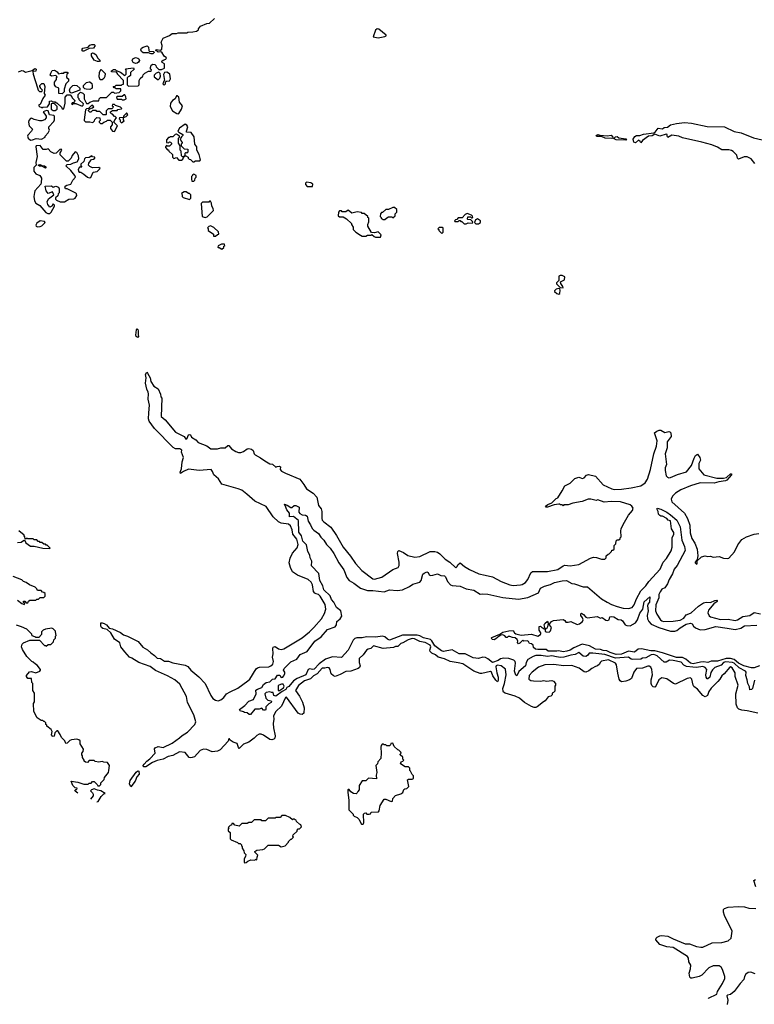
# Model space of a CAD drawing. Extents: x 2210602 to 2357277, y 510288 to 673808.
# Tile 2 of 256: x 2225030 to 2233446, y 535577 to 546861. Entities that reach past the tile are written whole.
import ezdxf

# ---------------------------------------------------------------- set-up
doc = ezdxf.new("R2010")
doc.units = 0

msp = doc.modelspace()

# ---------------------------------------------------------------- linework, layer by layer
at = {"layer": '0CON05XD'}
for points in [[(2225016, 546264), (2225055, 546277), (2225074, 546274), (2225095, 546260), (2225172, 546278), (2225205, 546300), (2225218, 546295), (2225215, 546273), (2225182, 546268), (2225183, 546235), (2225235, 546080), (2225243, 546053), (2225255, 546040), (2225285, 546040), (2225290, 546055), (2225270, 546075), (2225270, 546085), (2225260, 546095), (2225262, 546108), (2225285, 546130), (2225305, 546130), (2225318, 546095), (2225310, 546015), (2225320, 545995), (2225294, 545956), (2225265, 545890), (2225250, 545885), (2225250, 545875), (2225262, 545862), (2225275, 545860), (2225285, 545850), (2225295, 545858), (2225348, 545862), (2225370, 545895), (2225372, 545928), (2225395, 545930), (2225405, 545920), (2225435, 545920), (2225445, 545910), (2225455, 545910), (2225508, 545858), (2225515, 545840), (2225535, 545840), (2225552, 545905), (2225550, 545975), (2225575, 546000), (2225608, 545998), (2225627, 545977), (2225630, 545965), (2225660, 545935), (2225658, 545922), (2225645, 545910), (2225632, 545908), (2225622, 545892), (2225635, 545890), (2225645, 545900), (2225675, 545900), (2225745, 545870), (2225758, 545882), (2225760, 545895), (2225712, 545942), (2225710, 545955), (2225700, 545965), (2225700, 546005), (2225725, 546030), (2225755, 546020), (2225770, 546005), (2225770, 545955), (2225795, 545900), (2225815, 545900), (2225833, 545917), (2225875, 545932), (2225935, 545930), (2225940, 545955), (2225955, 545970), (2226025, 545970), (2226085, 546030), (2226105, 546030), (2226115, 546020), (2226170, 546025), (2226190, 546045), (2226188, 546068), (2226135, 546070), (2226125, 546080), (2226112, 546082), (2226100, 546095), (2226125, 546100), (2226135, 546110), (2226195, 546110), (2226205, 546120), (2226218, 546122), (2226220, 546165), (2226150, 546235), (2226150, 546245), (2226138, 546258), (2226082, 546262), (2226080, 546275), (2226105, 546290), (2226125, 546290), (2226135, 546280), (2226185, 546260), (2226235, 546220), (2226250, 546235), (2226250, 546285), (2226242, 546298), (2226335, 546310), (2226340, 546295), (2226300, 546255), (2226298, 546222), (2226285, 546210), (2226272, 546208), (2226260, 546195), (2226260, 546115), (2226275, 546100), (2226388, 546102), (2226400, 546115), (2226400, 546165), (2226412, 546188), (2226440, 546215), (2226445, 546230), (2226463, 546247), (2226505, 546270), (2226538, 546272), (2226540, 546285), (2226530, 546295), (2226528, 546315), (2226535, 546338), (2226555, 546350), (2226578, 546348), (2226590, 546335), (2226592, 546322), (2226625, 546290), (2226655, 546290), (2226690, 546305), (2226690, 546355), (2226662, 546372), (2226660, 546385), (2226673, 546397), (2226705, 546410), (2226710, 546425), (2226684, 546444), (2226660, 546490), (2226645, 546494), (2226615, 546488), (2226605, 546500), (2226590, 546505), (2226595, 546520), (2226645, 546510), (2226657, 546523), (2226661, 546565), (2226652, 546605), (2226675, 546650), (2226745, 546680), (2226775, 546702), (2226825, 546702), (2226845, 546712), (2226945, 546710), (2226955, 546718), (2227015, 546720), (2227055, 546730), (2227080, 546745), (2227080, 546755), (2227100, 546785), (2227173, 546817), (2227205, 546822), (2227260, 546875)], [(2229135, 546655), (2229215, 546669), (2229228, 546675), (2229228, 546685), (2229145, 546752), (2229125, 546758), (2229105, 546740), (2229080, 546665), (2229135, 546655)], [(2225765, 546500), (2225752, 546502), (2225742, 546515), (2225755, 546534), (2225815, 546548), (2225835, 546569), (2225855, 546575), (2225885, 546576), (2225893, 546565), (2225874, 546536), (2225825, 546531), (2225765, 546500)], [(2225945, 546380), (2225921, 546381), (2225885, 546398), (2225853, 546445), (2225853, 546475), (2225865, 546481), (2225879, 546479), (2225905, 546458), (2225922, 546425), (2225950, 546395), (2225945, 546380)], [(2226535, 546468), (2226505, 546482), (2226445, 546481), (2226427, 546495), (2226418, 546515), (2226427, 546533), (2226444, 546546), (2226492, 546562), (2226507, 546547), (2226508, 546508), (2226515, 546500), (2226568, 546498), (2226570, 546485), (2226555, 546470), (2226535, 546468)], [(2226355, 546358), (2226331, 546371), (2226320, 546395), (2226327, 546413), (2226355, 546427), (2226382, 546422), (2226393, 546413), (2226402, 546395), (2226392, 546375), (2226375, 546362), (2226355, 546358)], [(2225515, 546010), (2225480, 546015), (2225480, 546075), (2225445, 546090), (2225430, 546115), (2225430, 546145), (2225450, 546175), (2225450, 546195), (2225458, 546208), (2225445, 546220), (2225395, 546212), (2225380, 546225), (2225385, 546250), (2225403, 546277), (2225425, 546282), (2225437, 546277), (2225460, 546265), (2225475, 546240), (2225505, 546250), (2225535, 546250), (2225545, 546258), (2225575, 546260), (2225580, 546255), (2225580, 546245), (2225570, 546235), (2225568, 546205), (2225570, 546195), (2225588, 546185), (2225590, 546155), (2225560, 546125), (2225540, 546065), (2225540, 546035), (2225515, 546010)], [(2225975, 546170), (2225952, 546172), (2225942, 546205), (2225943, 546257), (2225950, 546275), (2225965, 546290), (2226010, 546245), (2226005, 546210), (2225993, 546187), (2225975, 546170)], [(2226615, 546170), (2226635, 546190), (2226642, 546215), (2226640, 546245), (2226625, 546260), (2226592, 546248), (2226570, 546225), (2226570, 546205), (2226615, 546170)], [(2226685, 546110), (2226700, 546125), (2226702, 546148), (2226713, 546157), (2226745, 546162), (2226756, 546184), (2226750, 546235), (2226735, 546250), (2226715, 546258), (2226690, 546255), (2226678, 546232), (2226690, 546165), (2226680, 546155), (2226670, 546125), (2226685, 546110)], [(2225835, 546062), (2225793, 546063), (2225775, 546070), (2225760, 546085), (2225760, 546105), (2225795, 546140), (2225825, 546150), (2225835, 546150), (2225855, 546130), (2225862, 546105), (2225860, 546075), (2225835, 546062)], [(2225625, 546020), (2225607, 546027), (2225600, 546055), (2225608, 546075), (2225640, 546105), (2225655, 546110), (2225685, 546108), (2225720, 546075), (2225718, 546052), (2225625, 546020)], [(2225435, 545822), (2225460, 545835), (2225458, 545868), (2225425, 545900), (2225392, 545898), (2225390, 545835), (2225415, 545822), (2225435, 545822)], [(2226225, 545942), (2226250, 545955), (2226247, 545977), (2226235, 546000), (2226225, 546000), (2226205, 545980), (2226145, 545980), (2226140, 545975), (2226145, 545950), (2226195, 545950), (2226205, 545942), (2226225, 545942)], [(2226845, 545783), (2226855, 545787), (2226882, 545835), (2226894, 545875), (2226861, 545915), (2226852, 545975), (2226835, 545988), (2226825, 545988), (2226810, 545955), (2226780, 545935), (2226758, 545905), (2226752, 545865), (2226780, 545815), (2226830, 545785), (2226845, 545783)], [(2225152, 545482), (2225175, 545484), (2225218, 545498), (2225278, 545492), (2225320, 545515), (2225322, 545528), (2225357, 545563), (2225370, 545595), (2225362, 545615), (2225363, 545635), (2225420, 545695), (2225428, 545715), (2225430, 545755), (2225422, 545762), (2225370, 545770), (2225358, 545818), (2225338, 545822), (2225300, 545805), (2225332, 545755), (2225332, 545738), (2225315, 545712), (2225285, 545703), (2225255, 545703), (2225195, 545718), (2225165, 545732), (2225155, 545730), (2225134, 545705), (2225130, 545685), (2225140, 545645), (2225177, 545605), (2225167, 545585), (2225122, 545538), (2225118, 545525), (2225128, 545505), (2225152, 545482)], [(2226115, 545580), (2226150, 545645), (2226110, 545685), (2226120, 545715), (2226140, 545735), (2226125, 545750), (2226115, 545750), (2226095, 545780), (2226082, 545782), (2226070, 545795), (2226070, 545805), (2226095, 545820), (2226145, 545820), (2226155, 545830), (2226195, 545840), (2226200, 545845), (2226185, 545860), (2226128, 545878), (2226115, 545890), (2226092, 545888), (2226090, 545875), (2226100, 545865), (2226098, 545852), (2226085, 545840), (2226042, 545838), (2226020, 545815), (2226020, 545775), (2226015, 545770), (2225985, 545770), (2225948, 545808), (2225915, 545810), (2225905, 545820), (2225865, 545820), (2225845, 545800), (2225832, 545802), (2225820, 545815), (2225820, 545825), (2225832, 545838), (2225865, 545850), (2225878, 545862), (2225865, 545880), (2225852, 545878), (2225818, 545842), (2225795, 545840), (2225782, 545828), (2225770, 545715), (2225770, 545705), (2225782, 545692), (2225835, 545692), (2225867, 545683), (2225888, 545702), (2225892, 545718), (2225915, 545740), (2225948, 545738), (2225950, 545705), (2225940, 545695), (2225940, 545685), (2225955, 545670), (2225975, 545670), (2225992, 545688), (2226025, 545700), (2226035, 545710), (2226065, 545710), (2226090, 545685), (2226090, 545655), (2226070, 545635), (2226070, 545615), (2226092, 545582), (2226115, 545580)], [(2226195, 545680), (2226228, 545702), (2226220, 545715), (2226220, 545740), (2226248, 545752), (2226268, 545772), (2226258, 545788), (2226252, 545788), (2226220, 545755), (2226220, 545740), (2226172, 545738), (2226170, 545725), (2226180, 545715), (2226180, 545695), (2226195, 545680)], [(2233452, 545212), (2233409, 545265), (2233365, 545291), (2233330, 545290), (2233265, 545262), (2233252, 545275), (2233245, 545310), (2233205, 545352), (2233185, 545363), (2233155, 545371), (2233075, 545368), (2233025, 545400), (2232960, 545425), (2232845, 545459), (2232625, 545508), (2232580, 545525), (2232501, 545539), (2232455, 545512), (2232446, 545525), (2232446, 545545), (2232435, 545550), (2232365, 545528), (2232305, 545548), (2232275, 545529), (2232233, 545527), (2232166, 545475), (2232145, 545450), (2232140, 545465), (2232120, 545480), (2232085, 545451), (2232065, 545456), (2232058, 545492), (2232078, 545522), (2232095, 545532), (2232135, 545533), (2232175, 545549), (2232296, 545564), (2232309, 545571), (2232344, 545616), (2232395, 545610), (2232414, 545626), (2232451, 545629), (2232485, 545656), (2232553, 545673), (2232645, 545683), (2232725, 545676), (2232906, 545636), (2233105, 545634), (2233215, 545580), (2233295, 545566), (2233437, 545507), (2233536, 545486)], [(2227025, 545232), (2227045, 545242), (2227095, 545242), (2227100, 545255), (2227086, 545315), (2227060, 545365), (2227058, 545405), (2227038, 545435), (2227029, 545519), (2226995, 545570), (2226942, 545572), (2226940, 545585), (2226958, 545635), (2226945, 545652), (2226925, 545662), (2226861, 545619), (2226840, 545585), (2226852, 545572), (2226900, 545545), (2226898, 545532), (2226882, 545518), (2226870, 545495), (2226878, 545468), (2226890, 545455), (2226890, 545445), (2226880, 545435), (2226880, 545415), (2226915, 545380), (2226958, 545378), (2226958, 545342), (2226945, 545330), (2226935, 545340), (2226922, 545328), (2226920, 545300), (2226912, 545298), (2226910, 545290), (2226895, 545290), (2226882, 545302), (2226880, 545355), (2226870, 545365), (2226870, 545415), (2226850, 545445), (2226850, 545505), (2226860, 545515), (2226860, 545525), (2226825, 545550), (2226810, 545545), (2226785, 545520), (2226755, 545520), (2226745, 545510), (2226735, 545510), (2226710, 545485), (2226712, 545452), (2226735, 545450), (2226745, 545460), (2226757, 545457), (2226768, 545445), (2226768, 545435), (2226745, 545410), (2226725, 545410), (2226712, 545418), (2226700, 545405), (2226700, 545395), (2226725, 545370), (2226735, 545370), (2226740, 545355), (2226780, 545315), (2226780, 545285), (2226795, 545270), (2226825, 545280), (2226853, 545253), (2226885, 545250), (2226898, 545262), (2226910, 545290), (2226918, 545292), (2226920, 545300), (2226935, 545300), (2226960, 545285), (2226960, 545275), (2226972, 545262), (2226988, 545258), (2227013, 545233), (2227025, 545232)], [(2231815, 545499), (2231737, 545503), (2231694, 545523), (2231645, 545521), (2231638, 545525), (2231636, 545535), (2231655, 545545), (2231677, 545537), (2231765, 545529), (2231805, 545539), (2231821, 545525), (2231825, 545504), (2231815, 545499)], [(2231975, 545480), (2231864, 545484), (2231840, 545495), (2231839, 545505), (2231855, 545518), (2231875, 545521), (2231895, 545509), (2231975, 545495), (2231981, 545485), (2231975, 545480)], [(2225351, 544641), (2225375, 544641), (2225392, 544655), (2225428, 544725), (2225428, 544735), (2225415, 544750), (2225400, 544725), (2225375, 544712), (2225352, 544742), (2225344, 544775), (2225361, 544809), (2225420, 544855), (2225405, 544890), (2225355, 544870), (2225335, 544900), (2225320, 544955), (2225395, 544958), (2225415, 544940), (2225445, 544952), (2225473, 544943), (2225483, 544923), (2225482, 544878), (2225470, 544865), (2225468, 544842), (2225442, 544818), (2225440, 544805), (2225452, 544792), (2225495, 544772), (2225545, 544772), (2225594, 544806), (2225652, 544808), (2225664, 544816), (2225683, 544847), (2225682, 544865), (2225675, 544872), (2225575, 544922), (2225553, 544923), (2225548, 544945), (2225552, 544955), (2225570, 544965), (2225615, 544978), (2225639, 545021), (2225670, 545055), (2225662, 545075), (2225615, 545132), (2225560, 545185), (2225575, 545200), (2225615, 545204), (2225645, 545220), (2225689, 545231), (2225708, 545265), (2225702, 545302), (2225685, 545340), (2225665, 545348), (2225632, 545305), (2225620, 545275), (2225585, 545240), (2225565, 545240), (2225492, 545312), (2225492, 545335), (2225512, 545365), (2225505, 545378), (2225490, 545375), (2225448, 545332), (2225425, 545327), (2225388, 545345), (2225355, 545380), (2225335, 545372), (2225300, 545375), (2225265, 545421), (2225220, 545415), (2225213, 545405), (2225232, 545295), (2225213, 545225), (2225220, 545195), (2225192, 545168), (2225193, 545125), (2225214, 545094), (2225260, 545075), (2225270, 545065), (2225278, 545045), (2225277, 544995), (2225272, 544975), (2225205, 544898), (2225198, 544882), (2225192, 544835), (2225201, 544785), (2225215, 544757), (2225260, 544730), (2225331, 544651), (2225351, 544641)], [(2225825, 545048), (2225845, 545052), (2225870, 545115), (2225917, 545123), (2225950, 545155), (2225935, 545168), (2225865, 545162), (2225835, 545178), (2225820, 545195), (2225822, 545215), (2225840, 545245), (2225852, 545258), (2225875, 545262), (2225890, 545275), (2225890, 545285), (2225865, 545290), (2225855, 545300), (2225825, 545280), (2225782, 545278), (2225773, 545267), (2225766, 545234), (2225732, 545205), (2225730, 545185), (2225740, 545170), (2225715, 545170), (2225700, 545145), (2225702, 545125), (2225713, 545113), (2225732, 545112), (2225765, 545092), (2225806, 545056), (2225825, 545048)], [(2225325, 545160), (2225282, 545182), (2225255, 545182), (2225240, 545195), (2225265, 545200), (2225285, 545190), (2225315, 545187), (2225328, 545175), (2225330, 545165), (2225325, 545160)], [(2227025, 545010), (2227038, 545022), (2227040, 545045), (2227050, 545055), (2227050, 545075), (2227025, 545090), (2227010, 545085), (2227010, 545075), (2227000, 545065), (2226998, 545035), (2227002, 545012), (2227025, 545010)], [(2228385, 544950), (2228390, 544975), (2228365, 544990), (2228315, 545000), (2228303, 544987), (2228303, 544973), (2228325, 544950), (2228385, 544950)], [(2226975, 544802), (2226990, 544815), (2226990, 544855), (2226975, 544870), (2226965, 544870), (2226937, 544887), (2226915, 544888), (2226882, 544868), (2226890, 544855), (2226890, 544835), (2226902, 544822), (2226975, 544802)], [(2227155, 544594), (2227179, 544601), (2227250, 544675), (2227247, 544697), (2227230, 544725), (2227227, 544757), (2227215, 544780), (2227205, 544780), (2227195, 544770), (2227125, 544770), (2227110, 544755), (2227120, 544605), (2227155, 544594)], [(2229108, 544368), (2229165, 544370), (2229170, 544395), (2229135, 544430), (2229095, 544418), (2229062, 544422), (2229020, 544495), (2229018, 544515), (2229030, 544545), (2229030, 544585), (2229020, 544595), (2229020, 544605), (2228975, 544640), (2228955, 544640), (2228945, 544650), (2228895, 544660), (2228835, 544642), (2228795, 544678), (2228765, 544660), (2228725, 544660), (2228715, 544670), (2228695, 544670), (2228683, 544657), (2228680, 544615), (2228695, 544600), (2228735, 544600), (2228775, 544580), (2228830, 544525), (2228830, 544515), (2228850, 544485), (2228850, 544455), (2228880, 544425), (2228935, 544390), (2228955, 544382), (2228995, 544382), (2229015, 544390), (2229055, 544390), (2229065, 544400), (2229090, 544375), (2229108, 544368)], [(2229215, 544570), (2229235, 544590), (2229255, 544600), (2229295, 544600), (2229305, 544590), (2229330, 544615), (2229330, 544635), (2229350, 544655), (2229350, 544685), (2229325, 544710), (2229305, 544710), (2229255, 544687), (2229223, 544687), (2229188, 544652), (2229175, 544650), (2229162, 544638), (2229160, 544605), (2229170, 544595), (2229170, 544585), (2229195, 544570), (2229215, 544570)], [(2225235, 544488), (2225265, 544492), (2225285, 544500), (2225320, 544535), (2225315, 544550), (2225264, 544556), (2225225, 544528), (2225213, 544505), (2225220, 544495), (2225235, 544488)], [(2230145, 544522), (2230168, 544532), (2230215, 544530), (2230220, 544535), (2230218, 544548), (2230198, 544568), (2230165, 544570), (2230160, 544575), (2230165, 544600), (2230195, 544600), (2230205, 544590), (2230215, 544590), (2230220, 544595), (2230218, 544608), (2230205, 544620), (2230155, 544640), (2230132, 544628), (2230098, 544592), (2230055, 544590), (2230038, 544572), (2230022, 544568), (2230010, 544555), (2230015, 544550), (2230055, 544550), (2230065, 544560), (2230075, 544560), (2230085, 544550), (2230095, 544550), (2230123, 544523), (2230145, 544522)], [(2230255, 544520), (2230285, 544522), (2230310, 544535), (2230310, 544555), (2230275, 544580), (2230265, 544570), (2230252, 544568), (2230240, 544535), (2230255, 544520)], [(2227275, 544380), (2227295, 544400), (2227310, 544405), (2227308, 544428), (2227255, 544480), (2227215, 544498), (2227195, 544490), (2227180, 544475), (2227188, 544468), (2227190, 544445), (2227250, 544405), (2227252, 544382), (2227275, 544380)], [(2229865, 544410), (2229880, 544425), (2229880, 544475), (2229875, 544480), (2229835, 544480), (2229820, 544465), (2229830, 544455), (2229830, 544445), (2229865, 544410)], [(2227345, 544230), (2227368, 544252), (2227370, 544265), (2227380, 544275), (2227378, 544288), (2227343, 544287), (2227302, 544268), (2227300, 544255), (2227305, 544250), (2227315, 544250), (2227345, 544230)], [(2231255, 543790), (2231252, 543805), (2231228, 543838), (2231227, 543855), (2231271, 543879), (2231277, 543915), (2231245, 543929), (2231221, 543929), (2231208, 543922), (2231207, 543873), (2231180, 543845), (2231180, 543835), (2231222, 543792), (2231255, 543790)], [(2231205, 543714), (2231218, 543725), (2231222, 543762), (2231218, 543778), (2231205, 543782), (2231175, 543773), (2231158, 543755), (2231158, 543745), (2231182, 543722), (2231205, 543714)], [(2226385, 543218), (2226365, 543232), (2226360, 543245), (2226368, 543305), (2226375, 543318), (2226385, 543310), (2226389, 543295), (2226386, 543255), (2226392, 543225), (2226385, 543218)], [(2225998, 539942), (2226023, 539925), (2226055, 539888), (2226095, 539880), (2226185, 539837), (2226221, 539811), (2226265, 539797), (2226387, 539737), (2226440, 539670), (2226495, 539639), (2226534, 539604), (2226576, 539576), (2226605, 539544), (2226645, 539539), (2226690, 539510), (2226735, 539511), (2226785, 539489), (2226925, 539463), (2226955, 539449), (2226990, 539405), (2227081, 539330), (2227155, 539252), (2227219, 539115), (2227243, 539083), (2227272, 539062), (2227304, 539056), (2227333, 539065), (2227370, 539095), (2227398, 539135), (2227440, 539160), (2227530, 539200), (2227645, 539283), (2227666, 539304), (2227738, 539422), (2227753, 539435), (2227778, 539442), (2227885, 539446), (2227909, 539455), (2227931, 539475), (2227939, 539505), (2227926, 539555), (2227932, 539595), (2227929, 539655), (2227935, 539672), (2227955, 539676), (2227995, 539652), (2228024, 539644), (2228055, 539652), (2228265, 539776), (2228351, 539845), (2228401, 539895), (2228486, 539995), (2228522, 540055), (2228538, 540105), (2228528, 540158), (2228474, 540255), (2228453, 540273), (2228425, 540282), (2228410, 540290), (2228395, 540308), (2228384, 540385), (2228370, 540415), (2228335, 540444), (2228211, 540495), (2228156, 540535), (2228131, 540585), (2228118, 540635), (2228128, 540692), (2228155, 540747), (2228210, 540810), (2228221, 540845), (2228206, 540906), (2228160, 540965), (2228153, 541015), (2228132, 541062), (2228109, 541079), (2228025, 541091), (2227995, 541106), (2227934, 541165), (2227855, 541283), (2227724, 541344), (2227634, 541425), (2227575, 541468), (2227534, 541485), (2227345, 541539), (2227308, 541598), (2227256, 541645), (2227240, 541685), (2227222, 541705), (2227085, 541695), (2226965, 541710), (2226905, 541685), (2226872, 541662), (2226869, 541675), (2226884, 541715), (2226893, 541795), (2226906, 541845), (2226882, 541905), (2226887, 541927), (2226865, 541943), (2226815, 541942), (2226789, 541959), (2226575, 542176), (2226512, 542262), (2226507, 542285), (2226508, 542355), (2226516, 542445), (2226501, 542511), (2226507, 542575), (2226503, 542593), (2226488, 542625), (2226472, 542695), (2226480, 542755), (2226473, 542795), (2226485, 542820), (2226495, 542810), (2226526, 542755), (2226534, 542715), (2226565, 542660), (2226615, 542632), (2226645, 542570), (2226648, 542538), (2226657, 542525), (2226649, 542315), (2226696, 542275), (2226816, 542135), (2226913, 542083), (2226935, 542052), (2226950, 542065), (2226963, 542105), (2226975, 542108), (2226985, 542102), (2226998, 542078), (2227047, 542045), (2227075, 542014), (2227175, 541978), (2227218, 541945), (2227295, 541944), (2227335, 541956), (2227385, 541954), (2227415, 541982), (2227425, 541982), (2227457, 541945), (2227505, 541911), (2227535, 541901), (2227565, 541901), (2227595, 541911), (2227636, 541944), (2227655, 541948), (2227685, 541941), (2227706, 541925), (2227716, 541886), (2227728, 541875), (2227790, 541840), (2227838, 541805), (2227895, 541773), (2227926, 541766), (2227965, 541732), (2227978, 541742), (2228005, 541744), (2228016, 541735), (2228013, 541705), (2228029, 541689), (2228075, 541663), (2228238, 541595), (2228286, 541536), (2228316, 541486), (2228394, 541434), (2228435, 541388), (2228454, 541295), (2228482, 541255), (2228493, 541225), (2228491, 541145), (2228497, 541127), (2228516, 541106), (2228595, 541044), (2228660, 540950), (2228735, 540818), (2228818, 540712), (2228878, 540628), (2228950, 540550), (2229074, 540454), (2229095, 540448), (2229178, 540472), (2229305, 540562), (2229366, 540584), (2229377, 540605), (2229377, 540645), (2229360, 540745), (2229363, 540767), (2229375, 540778), (2229426, 540756), (2229475, 540720), (2229555, 540701), (2229615, 540711), (2229732, 540768), (2229785, 540766), (2229815, 540759), (2229845, 540740), (2229905, 540680), (2229956, 540646), (2230025, 540580), (2230040, 540595), (2230048, 540615), (2230075, 540638), (2230125, 540593), (2230185, 540559), (2230292, 540512), (2230363, 540497), (2230445, 540477), (2230545, 540424), (2230645, 540384), (2230685, 540376), (2230766, 540384), (2230785, 540387), (2230825, 540410), (2230851, 540445), (2230885, 540522), (2230905, 540537), (2231075, 540537), (2231195, 540560), (2231256, 540604), (2231275, 540611), (2231335, 540604), (2231435, 540619), (2231569, 540691), (2231605, 540702), (2231639, 540699), (2231695, 540678), (2231732, 540678), (2231750, 540695), (2231750, 540715), (2231770, 540735), (2231785, 540740), (2231810, 540765), (2231815, 540780), (2231825, 540780), (2231840, 540795), (2231840, 540835), (2231860, 540855), (2231865, 540890), (2231875, 540900), (2231895, 540900), (2231908, 540912), (2231910, 540925), (2231920, 540935), (2231918, 541005), (2231922, 541025), (2231944, 541076), (2232006, 541184), (2232050, 541235), (2232057, 541265), (2232043, 541285), (2232022, 541302), (2231915, 541336), (2231805, 541340), (2231725, 541333), (2231655, 541358), (2231635, 541352), (2231575, 541368), (2231544, 541366), (2231475, 541338), (2231368, 541322), (2231315, 541302), (2231265, 541300), (2231255, 541290), (2231245, 541300), (2231225, 541300), (2231215, 541310), (2231205, 541310), (2231155, 541302), (2231076, 541274), (2231060, 541275), (2231052, 541285), (2231080, 541305), (2231126, 541324), (2231177, 541373), (2231195, 541382), (2231245, 541460), (2231275, 541520), (2231335, 541548), (2231390, 541605), (2231435, 541618), (2231477, 541603), (2231495, 541610), (2231525, 541640), (2231545, 541648), (2231625, 541630), (2231715, 541530), (2231813, 541483), (2231845, 541478), (2231925, 541481), (2232035, 541496), (2232145, 541518), (2232194, 541555), (2232223, 541597), (2232258, 541705), (2232294, 541885), (2232326, 541975), (2232334, 542035), (2232302, 542125), (2232330, 542145), (2232355, 542157), (2232375, 542158), (2232421, 542131), (2232465, 542141), (2232478, 542138), (2232490, 542125), (2232493, 542085), (2232448, 542022), (2232446, 541955), (2232423, 541885), (2232440, 541765), (2232424, 541725), (2232423, 541693), (2232436, 541635), (2232450, 541620), (2232465, 541612), (2232485, 541614), (2232565, 541649), (2232669, 541681), (2232728, 541752), (2232759, 541835), (2232772, 541868), (2232795, 541882), (2232823, 541845), (2232830, 541815), (2232809, 541775), (2232810, 541715), (2232867, 541645), (2233015, 541608), (2233095, 541606), (2233127, 541613), (2233175, 541658), (2233185, 541658), (2233186, 541646), (2233132, 541585), (2233115, 541577), (2233040, 541565), (2232985, 541548), (2232826, 541554), (2232715, 541520), (2232603, 541475), (2232545, 541436), (2232510, 541400), (2232493, 541365), (2232503, 541335), (2232645, 541204), (2232682, 541145), (2232708, 541068), (2232710, 540980), (2232731, 540915), (2232763, 540863), (2232791, 540795), (2232798, 540715), (2232790, 540675), (2232770, 540645), (2232770, 540635), (2232785, 540622), (2232790, 540625), (2232792, 540658), (2232832, 540698), (2232843, 540707), (2232885, 540718), (2232915, 540708), (2232945, 540713), (2232975, 540703), (2233045, 540708), (2233095, 540690), (2233135, 540688), (2233155, 540692), (2233218, 540762), (2233256, 540844), (2233302, 540905), (2233355, 540933), (2233444, 540966), (2233497, 540973)], [(2233447, 539293), (2233426, 539195), (2233415, 539184), (2233395, 539181), (2233391, 539215), (2233372, 539255), (2233366, 539295), (2233349, 539345), (2233354, 539385), (2233345, 539395), (2233273, 539433), (2233215, 539486), (2233195, 539496), (2233115, 539504), (2233094, 539495), (2233065, 539465), (2232993, 539437), (2232968, 539412), (2232949, 539381), (2232938, 539325), (2232915, 539308), (2232905, 539309), (2232894, 539325), (2232891, 539355), (2232901, 539415), (2232885, 539439), (2232855, 539450), (2232785, 539436), (2232740, 539440), (2232669, 539449), (2232639, 539465), (2232609, 539498), (2232515, 539518), (2232475, 539521), (2232435, 539500), (2232415, 539499), (2232332, 539572), (2232295, 539586), (2232265, 539582), (2232205, 539549), (2232167, 539543), (2232145, 539531), (2232055, 539527), (2232035, 539531), (2232005, 539557), (2231855, 539544), (2231735, 539588), (2231595, 539603), (2231555, 539600), (2231534, 539575), (2231515, 539563), (2231485, 539568), (2231435, 539609), (2231395, 539585), (2231345, 539579), (2231265, 539556), (2231225, 539553), (2231179, 539561), (2231125, 539570), (2231075, 539562), (2231005, 539575), (2230945, 539574), (2230912, 539565), (2230851, 539529), (2230834, 539496), (2230825, 539455), (2230749, 539391), (2230725, 539342), (2230715, 539350), (2230699, 539395), (2230712, 539485), (2230705, 539506), (2230691, 539521), (2230635, 539539), (2230576, 539544), (2230540, 539535), (2230512, 539518), (2230445, 539495), (2230394, 539535), (2230365, 539550), (2230335, 539554), (2230285, 539540), (2230225, 539547), (2230135, 539592), (2230064, 539595), (2229985, 539640), (2229885, 539622), (2229862, 539628), (2229785, 539687), (2229751, 539741), (2229735, 539757), (2229658, 539778), (2229615, 539799), (2229585, 539806), (2229415, 539809), (2229265, 539751), (2229245, 539761), (2229215, 539790), (2229185, 539797), (2229105, 539786), (2229005, 539789), (2228955, 539776), (2228894, 539776), (2228871, 539769), (2228849, 539751), (2228795, 539637), (2228715, 539552), (2228615, 539561), (2228535, 539532), (2228459, 539481), (2228405, 539420), (2228384, 539414), (2228355, 539421), (2228336, 539414), (2228308, 539352), (2228207, 539313), (2228167, 539283), (2228115, 539218), (2228091, 539209), (2228080, 539185), (2228038, 539162), (2227965, 539108), (2227942, 539115), (2227935, 539150), (2227915, 539150), (2227895, 539160), (2227855, 539152), (2227840, 539135), (2227850, 539085), (2227873, 539063), (2227910, 539055), (2227916, 539046), (2227912, 539035), (2227885, 539022), (2227861, 538999), (2227850, 538985), (2227850, 538955), (2227845, 538950), (2227825, 538950), (2227805, 538970), (2227772, 538958), (2227725, 538960), (2227675, 538898), (2227658, 538898), (2227635, 538918), (2227605, 538920), (2227595, 538930), (2227555, 538940), (2227550, 538955), (2227610, 539000), (2227655, 539052), (2227710, 539070), (2227738, 539135), (2227735, 539177), (2227755, 539190), (2227803, 539207), (2227825, 539242), (2227855, 539264), (2227896, 539274), (2227925, 539303), (2227955, 539308), (2227985, 539350), (2228010, 539350), (2228025, 539322), (2228045, 539327), (2228054, 539336), (2228066, 539366), (2228067, 539385), (2228052, 539405), (2228060, 539425), (2228138, 539502), (2228205, 539534), (2228245, 539585), (2228325, 539621), (2228410, 539740), (2228485, 539788), (2228555, 539872), (2228645, 539905), (2228660, 539925), (2228665, 539965), (2228701, 539995), (2228719, 540025), (2228710, 540085), (2228659, 540125), (2228630, 540185), (2228603, 540215), (2228585, 540258), (2228515, 540328), (2228502, 540372), (2228467, 540435), (2228456, 540515), (2228373, 540603), (2228376, 540655), (2228358, 540695), (2228353, 540725), (2228330, 540765), (2228314, 540844), (2228272, 540885), (2228257, 540947), (2228227, 540987), (2228223, 541123), (2228165, 541168), (2228122, 541165), (2228120, 541205), (2228090, 541245), (2228072, 541292), (2228060, 541305), (2228065, 541310), (2228095, 541298), (2228135, 541270), (2228148, 541272), (2228175, 541292), (2228195, 541292), (2228230, 541275), (2228228, 541218), (2228241, 541201), (2228265, 541188), (2228305, 541182), (2228325, 541172), (2228334, 541115), (2228363, 541073), (2228380, 541030), (2228400, 541010), (2228455, 540971), (2228481, 540931), (2228515, 540896), (2228546, 540845), (2228587, 540805), (2228630, 540745), (2228688, 540635), (2228742, 540555), (2228779, 540469), (2228803, 540435), (2228859, 540405), (2228935, 540348), (2229015, 540320), (2229075, 540320), (2229205, 540304), (2229265, 540328), (2229355, 540318), (2229415, 540328), (2229495, 540365), (2229535, 540393), (2229614, 540416), (2229629, 540435), (2229650, 540505), (2229665, 540519), (2229695, 540532), (2229708, 540525), (2229720, 540500), (2229735, 540492), (2229764, 540494), (2229815, 540509), (2229855, 540493), (2229895, 540487), (2229908, 540475), (2229933, 540423), (2229965, 540386), (2229985, 540377), (2230075, 540369), (2230145, 540340), (2230234, 540324), (2230305, 540276), (2230335, 540282), (2230395, 540276), (2230565, 540239), (2230745, 540220), (2230851, 540239), (2230975, 540294), (2230998, 540345), (2231042, 540368), (2231111, 540389), (2231158, 540412), (2231245, 540430), (2231295, 540433), (2231355, 540399), (2231385, 540397), (2231485, 540361), (2231535, 540360), (2231696, 540226), (2231759, 540185), (2231809, 540161), (2231876, 540136), (2231945, 540118), (2232005, 540114), (2232045, 540126), (2232069, 540155), (2232095, 540225), (2232146, 540315), (2232205, 540374), (2232239, 540421), (2232369, 540565), (2232403, 540645), (2232441, 540685), (2232495, 540776), (2232506, 540815), (2232506, 540925), (2232524, 540965), (2232526, 540985), (2232496, 541025), (2232485, 541118), (2232460, 541125), (2232443, 541143), (2232395, 541172), (2232375, 541170), (2232365, 541178), (2232350, 541195), (2232344, 541225), (2232329, 541255), (2232335, 541264), (2232375, 541250), (2232445, 541217), (2232485, 541185), (2232558, 541125), (2232595, 541051), (2232615, 540897), (2232648, 540825), (2232653, 540777), (2232561, 540605), (2232528, 540565), (2232508, 540512), (2232469, 540445), (2232453, 540397), (2232420, 540350), (2232385, 540334), (2232366, 540305), (2232353, 540275), (2232352, 540235), (2232319, 540155), (2232313, 540085), (2232329, 540049), (2232371, 539985), (2232385, 539971), (2232405, 539964), (2232515, 539969), (2232595, 539981), (2232638, 540002), (2232665, 540039), (2232696, 540054), (2232723, 540065), (2232805, 540141), (2232865, 540180), (2232895, 540187), (2232946, 540184), (2232992, 540205), (2233015, 540208), (2233022, 540205), (2233019, 540195), (2232982, 540168), (2232922, 540095), (2232912, 540062), (2232930, 540030), (2232945, 540016), (2233057, 539987), (2233145, 539990), (2233225, 539976), (2233255, 539985), (2233315, 540022), (2233396, 540034), (2233445, 540066), (2233517, 540053)], [(2225005, 540868), (2225045, 540872), (2225085, 540900), (2225100, 540865), (2225155, 540828), (2225195, 540828), (2225295, 540803), (2225375, 540800), (2225380, 540805), (2225345, 540840), (2225335, 540840), (2225325, 540850), (2225305, 540850), (2225285, 540870), (2225265, 540870), (2225255, 540880), (2225242, 540882), (2225225, 540900), (2225195, 540900), (2225185, 540910), (2225125, 540910), (2225115, 540920), (2225105, 540910), (2225092, 540912), (2225090, 540935), (2225080, 540945), (2225080, 540955), (2225020, 541005)], [(2225005, 540210), (2225055, 540170), (2225085, 540160), (2225090, 540175), (2225072, 540182), (2225072, 540198), (2225088, 540198), (2225105, 540180), (2225125, 540180), (2225132, 540198), (2225145, 540210), (2225215, 540210), (2225225, 540220), (2225245, 540220), (2225265, 540240), (2225305, 540240), (2225320, 540255), (2225320, 540285), (2225308, 540298), (2225292, 540302), (2225275, 540320), (2225235, 540320), (2225228, 540338), (2225207, 540357), (2225143, 540383), (2225105, 540410), (2225073, 540423), (2225055, 540440), (2224955, 540480)], [(2233505, 539455), (2233445, 539433), (2233415, 539432), (2233325, 539456), (2233265, 539487), (2233215, 539529), (2233175, 539540), (2233125, 539541), (2233025, 539510), (2232952, 539508), (2232915, 539495), (2232865, 539502), (2232831, 539499), (2232745, 539478), (2232715, 539488), (2232661, 539531), (2232625, 539550), (2232555, 539552), (2232395, 539607), (2232305, 539629), (2232260, 539630), (2232155, 539652), (2232114, 539646), (2232075, 539614), (2232005, 539624), (2231925, 539590), (2231865, 539586), (2231795, 539608), (2231755, 539629), (2231715, 539633), (2231685, 539645), (2231625, 539647), (2231557, 539687), (2231475, 539703), (2231377, 539663), (2231335, 539634), (2231298, 539625), (2231255, 539618), (2231205, 539630), (2231185, 539624), (2231103, 539623), (2231086, 539626), (2231063, 539643), (2230965, 539643), (2230939, 539649), (2230918, 539665), (2230912, 539692), (2230895, 539710), (2230872, 539712), (2230858, 539735), (2230845, 539742), (2230805, 539740), (2230795, 539750), (2230760, 539715), (2230745, 539708), (2230732, 539725), (2230738, 539738), (2230728, 539758), (2230707, 539777), (2230675, 539780), (2230645, 539792), (2230628, 539792), (2230615, 539780), (2230605, 539780), (2230589, 539799), (2230565, 539810), (2230542, 539808), (2230523, 539797), (2230485, 539764), (2230465, 539756), (2230445, 539760), (2230430, 539775), (2230438, 539782), (2230532, 539818), (2230565, 539843), (2230632, 539858), (2230685, 539860), (2230698, 539835), (2230714, 539824), (2230775, 539807), (2230895, 539818), (2230965, 539798), (2230996, 539814), (2231000, 539825), (2231000, 539835), (2230980, 539865), (2230982, 539908), (2230995, 539910), (2231015, 539890), (2231025, 539890), (2231035, 539880), (2231050, 539880), (2231050, 539855), (2231060, 539845), (2231095, 539843), (2231111, 539859), (2231122, 539895), (2231100, 539925), (2231100, 539935), (2231124, 539966), (2231144, 539976), (2231255, 539988), (2231276, 539976), (2231288, 539958), (2231315, 539958), (2231346, 539966), (2231415, 539930), (2231445, 539939), (2231476, 539964), (2231484, 539985), (2231479, 540005), (2231460, 540035), (2231458, 540052), (2231465, 540058), (2231490, 540045), (2231515, 540013), (2231535, 540007), (2231645, 540020), (2231685, 540002), (2231705, 540010), (2231745, 539978), (2231765, 539977), (2231782, 539985), (2231791, 540019), (2231815, 540023), (2231838, 540018), (2231885, 539988), (2231920, 539985), (2231935, 539972), (2231966, 539926), (2231985, 539918), (2232025, 539916), (2232085, 539950), (2232109, 539985), (2232135, 540060), (2232169, 540105), (2232185, 540189), (2232248, 540248), (2232246, 540185), (2232226, 540164), (2232221, 540145), (2232231, 540085), (2232220, 540035), (2232224, 539995), (2232237, 539965), (2232265, 539935), (2232354, 539894), (2232485, 539853), (2232535, 539853), (2232558, 539862), (2232595, 539891), (2232665, 539932), (2232714, 539944), (2232735, 539937), (2232751, 539911), (2232772, 539892), (2232825, 539869), (2232885, 539872), (2233005, 539907), (2233135, 539888), (2233225, 539872), (2233293, 539887), (2233335, 539914), (2233475, 539924)], [(2225695, 537998), (2225665, 538020), (2225662, 538028), (2225672, 538038), (2225685, 538040), (2225690, 538055), (2225665, 538060), (2225640, 538085), (2225620, 538135), (2225695, 538124), (2225765, 538102), (2225815, 538102), (2225825, 538110), (2225848, 538112), (2225865, 538130), (2225885, 538130), (2225918, 538098), (2225925, 538080), (2225945, 538080), (2225960, 538095), (2225960, 538115), (2225998, 538155), (2226003, 538177), (2226047, 538233), (2226052, 538258), (2226060, 538315), (2226035, 538350), (2225995, 538352), (2225975, 538360), (2225935, 538352), (2225895, 538360), (2225885, 538370), (2225825, 538370), (2225805, 538350), (2225782, 538352), (2225770, 538365), (2225770, 538375), (2225750, 538405), (2225750, 538425), (2225740, 538435), (2225740, 538455), (2225757, 538473), (2225762, 538502), (2225723, 538563), (2225722, 538595), (2225709, 538609), (2225685, 538617), (2225623, 538607), (2225605, 538600), (2225575, 538570), (2225558, 538568), (2225547, 538597), (2225510, 538635), (2225495, 538670), (2225465, 538710), (2225455, 538710), (2225432, 538688), (2225425, 538652), (2225415, 538647), (2225405, 538650), (2225396, 538665), (2225402, 538702), (2225390, 538725), (2225340, 538765), (2225340, 538775), (2225330, 538785), (2225330, 538805), (2225315, 538820), (2225305, 538820), (2225295, 538830), (2225275, 538830), (2225232, 538862), (2225193, 538933), (2225190, 539025), (2225198, 539045), (2225200, 539145), (2225180, 539175), (2225180, 539255), (2225170, 539265), (2225165, 539310), (2225125, 539312), (2225108, 539335), (2225107, 539345), (2225142, 539388), (2225165, 539392), (2225215, 539378), (2225260, 539395), (2225270, 539405), (2225270, 539415), (2225230, 539465), (2225210, 539475), (2225185, 539500), (2225170, 539505), (2225110, 539565), (2225062, 539645), (2225052, 539675), (2225060, 539705), (2225075, 539720), (2225145, 539750), (2225255, 539750), (2225315, 539690), (2225325, 539690), (2225335, 539680), (2225355, 539700), (2225385, 539700), (2225418, 539732), (2225420, 539755), (2225440, 539775), (2225440, 539795), (2225448, 539805), (2225442, 539845), (2225440, 539855), (2225415, 539880), (2225397, 539887), (2225325, 539878), (2225300, 539865), (2225280, 539845), (2225280, 539815), (2225248, 539782), (2225215, 539780), (2225205, 539790), (2225172, 539802), (2225168, 539818), (2225110, 539875), (2225050, 539905), (2224993, 539923)], [(2233485, 538913), (2233365, 538942), (2233305, 538949), (2233270, 538960), (2233254, 538974), (2233237, 539017), (2233236, 539135), (2233261, 539235), (2233227, 539335), (2233226, 539375), (2233192, 539435), (2233175, 539446), (2233165, 539441), (2233102, 539365), (2233075, 539342), (2233053, 539305), (2233027, 539275), (2232950, 539200), (2232925, 539163), (2232908, 539115), (2232885, 539102), (2232855, 539118), (2232795, 539190), (2232755, 539218), (2232744, 539235), (2232732, 539302), (2232715, 539320), (2232675, 539311), (2232545, 539248), (2232522, 539252), (2232445, 539309), (2232385, 539318), (2232354, 539296), (2232315, 539217), (2232305, 539211), (2232289, 539215), (2232272, 539232), (2232266, 539255), (2232266, 539295), (2232279, 539355), (2232273, 539413), (2232262, 539442), (2232242, 539452), (2232225, 539452), (2232165, 539431), (2232095, 539426), (2232065, 539385), (2232038, 539312), (2232015, 539294), (2231975, 539281), (2231925, 539274), (2231908, 539285), (2231896, 539305), (2231884, 539374), (2231866, 539466), (2231856, 539485), (2231775, 539525), (2231695, 539510), (2231680, 539495), (2231672, 539475), (2231650, 539455), (2231625, 539450), (2231585, 539427), (2231552, 539398), (2231515, 539383), (2231495, 539387), (2231441, 539431), (2231355, 539460), (2231265, 539456), (2231145, 539472), (2231045, 539466), (2230975, 539440), (2230900, 539385), (2230867, 539345), (2230864, 539305), (2230885, 539290), (2230916, 539284), (2230995, 539280), (2231035, 539288), (2231065, 539282), (2231125, 539288), (2231145, 539280), (2231170, 539255), (2231170, 539235), (2231160, 539225), (2231160, 539165), (2231145, 539150), (2231130, 539145), (2231130, 539125), (2231115, 539110), (2231085, 539100), (2231050, 539055), (2231030, 539045), (2230960, 538985), (2230945, 538980), (2230925, 538980), (2230895, 538992), (2230815, 539038), (2230756, 539086), (2230708, 539108), (2230593, 539143), (2230574, 539154), (2230567, 539167), (2230564, 539195), (2230586, 539255), (2230604, 539355), (2230595, 539418), (2230546, 539455), (2230505, 539464), (2230487, 539455), (2230484, 539446), (2230495, 539375), (2230510, 539325), (2230511, 539289), (2230505, 539273), (2230485, 539291), (2230452, 539342), (2230436, 539385), (2230425, 539393), (2230325, 539368), (2230305, 539370), (2230234, 539394), (2230105, 539478), (2230055, 539492), (2229960, 539505), (2229896, 539536), (2229826, 539555), (2229795, 539582), (2229751, 539601), (2229731, 539621), (2229727, 539635), (2229742, 539675), (2229734, 539695), (2229675, 539724), (2229651, 539729), (2229615, 539734), (2229554, 539765), (2229525, 539768), (2229482, 539755), (2229421, 539719), (2229395, 539711), (2229362, 539678), (2229335, 539676), (2229313, 539667), (2229195, 539654), (2229085, 539686), (2229052, 539655), (2229022, 539648), (2229004, 539636), (2228966, 539584), (2228920, 539540), (2228919, 539495), (2228931, 539455), (2228924, 539436), (2228906, 539424), (2228823, 539397), (2228765, 539392), (2228703, 539357), (2228645, 539334), (2228625, 539341), (2228598, 539365), (2228587, 539415), (2228575, 539432), (2228555, 539436), (2228525, 539429), (2228495, 539431), (2228437, 539363), (2228395, 539340), (2228362, 539308), (2228294, 539285), (2228225, 539231), (2228191, 539175), (2228237, 539107), (2228269, 539039), (2228288, 538975), (2228287, 538915), (2228265, 538898), (2228245, 538901), (2228221, 538915), (2228085, 539099), (2228075, 539093), (2228028, 538995), (2227965, 538933), (2227936, 538885), (2227942, 538845), (2227934, 538794), (2227936, 538745), (2227958, 538655), (2227953, 538627), (2227942, 538615), (2227918, 538608), (2227895, 538612), (2227823, 538663), (2227795, 538674), (2227775, 538673), (2227745, 538657), (2227715, 538627), (2227655, 538583), (2227595, 538558), (2227545, 538508), (2227535, 538520), (2227520, 538565), (2227475, 538582), (2227443, 538603), (2227435, 538620), (2227425, 538620), (2227417, 538593), (2227325, 538492), (2227295, 538478), (2227235, 538472), (2227175, 538498), (2227135, 538502), (2227098, 538485), (2227032, 538415), (2227006, 538404), (2226985, 538402), (2226970, 538405), (2226925, 538462), (2226861, 538469), (2226785, 538429), (2226732, 538418), (2226672, 538388), (2226605, 538372), (2226550, 538350), (2226475, 538298), (2226450, 538300), (2226444, 538314), (2226455, 538331), (2226485, 538364), (2226521, 538389), (2226582, 538455), (2226576, 538505), (2226583, 538517), (2226615, 538530), (2226675, 538521), (2226775, 538571), (2226860, 538630), (2226891, 538659), (2226954, 538695), (2227036, 538785), (2227046, 538815), (2227026, 538895), (2226954, 539035), (2226942, 539105), (2226864, 539245), (2226806, 539296), (2226725, 539342), (2226585, 539402), (2226525, 539449), (2226394, 539495), (2226315, 539545), (2226287, 539557), (2226234, 539615), (2226190, 539675), (2226178, 539718), (2226115, 539763), (2226076, 539836), (2226034, 539874), (2225984, 539884), (2225967, 539895), (2225959, 539909), (2225960, 539950), (2225975, 539951), (2225998, 539942)], [(2231065, 539880), (2231050, 539880), (2231040, 539925), (2231045, 539940), (2231075, 539970), (2231090, 539935), (2231080, 539925), (2231077, 539903), (2231065, 539880)], [(2228005, 539172), (2228052, 539205), (2228060, 539225), (2228050, 539245), (2228030, 539245), (2228000, 539235), (2227993, 539227), (2227990, 539175), (2228005, 539172)], [(2228965, 537640), (2228974, 537656), (2228970, 537755), (2228982, 537768), (2228995, 537770), (2229008, 537758), (2229035, 537758), (2229048, 537762), (2229055, 537780), (2229140, 537785), (2229148, 537795), (2229160, 537855), (2229205, 537930), (2229225, 537928), (2229285, 537902), (2229300, 537905), (2229303, 537937), (2229335, 537970), (2229395, 537990), (2229420, 538005), (2229432, 538038), (2229443, 538047), (2229465, 538050), (2229490, 538075), (2229472, 538148), (2229485, 538158), (2229525, 538158), (2229540, 538165), (2229540, 538195), (2229525, 538210), (2229508, 538248), (2229500, 538255), (2229500, 538285), (2229485, 538300), (2229445, 538300), (2229392, 538335), (2229402, 538358), (2229418, 538362), (2229430, 538375), (2229420, 538385), (2229418, 538408), (2229390, 538435), (2229390, 538445), (2229400, 538455), (2229398, 538468), (2229375, 538490), (2229362, 538492), (2229322, 538532), (2229305, 538570), (2229282, 538568), (2229278, 538552), (2229265, 538540), (2229235, 538540), (2229225, 538550), (2229205, 538550), (2229195, 538560), (2229182, 538558), (2229170, 538545), (2229168, 538525), (2229172, 538455), (2229168, 538395), (2229132, 538358), (2229130, 538335), (2229110, 538315), (2229120, 538235), (2229112, 538205), (2229118, 538162), (2229025, 538170), (2228995, 538140), (2228952, 538138), (2228920, 538085), (2228920, 538035), (2228902, 538018), (2228898, 538002), (2228885, 537990), (2228855, 537992), (2228824, 538014), (2228805, 538038), (2228795, 538040), (2228790, 538035), (2228788, 538005), (2228800, 537915), (2228800, 537805), (2228850, 537755), (2228850, 537745), (2228862, 537732), (2228895, 537720), (2228915, 537700), (2228945, 537642), (2228965, 537640)], [(2226305, 538068), (2226288, 538105), (2226295, 538142), (2226365, 538239), (2226385, 538252), (2226395, 538251), (2226399, 538215), (2226372, 538185), (2226354, 538135), (2226305, 538068)], [(2225912, 537896), (2225929, 537901), (2225962, 537958), (2225992, 537988), (2226010, 537995), (2225960, 538025), (2225921, 538031), (2225885, 538047), (2225853, 538037), (2225840, 538025), (2225865, 538000), (2225870, 537985), (2225870, 537965), (2225843, 537928)], [(2227605, 537200), (2227625, 537202), (2227643, 537217), (2227678, 537232), (2227725, 537230), (2227735, 537240), (2227748, 537232), (2227750, 537265), (2227760, 537285), (2227722, 537322), (2227722, 537328), (2227748, 537342), (2227815, 537350), (2227835, 537360), (2227875, 537400), (2227995, 537400), (2228025, 537382), (2228070, 537395), (2228110, 537435), (2228110, 537445), (2228135, 537470), (2228145, 537470), (2228168, 537492), (2228160, 537505), (2228162, 537518), (2228208, 537562), (2228210, 537575), (2228222, 537588), (2228235, 537590), (2228258, 537612), (2228250, 537635), (2228235, 537640), (2228202, 537672), (2228198, 537688), (2228185, 537690), (2228175, 537700), (2228165, 537700), (2228155, 537690), (2228125, 537720), (2228075, 537740), (2228035, 537740), (2228015, 537720), (2227965, 537720), (2227955, 537710), (2227875, 537710), (2227845, 537680), (2227805, 537680), (2227795, 537690), (2227715, 537690), (2227685, 537660), (2227655, 537660), (2227635, 537650), (2227575, 537650), (2227545, 537620), (2227495, 537630), (2227478, 537648), (2227462, 537648), (2227458, 537632), (2227442, 537628), (2227420, 537605), (2227430, 537595), (2227420, 537585), (2227420, 537565), (2227440, 537545), (2227440, 537475), (2227452, 537462), (2227525, 537430), (2227535, 537420), (2227555, 537420), (2227570, 537405), (2227570, 537395), (2227580, 537385), (2227580, 537365), (2227597, 537337), (2227600, 537315), (2227620, 537295), (2227617, 537273), (2227600, 537245), (2227600, 537205), (2227605, 537200)], [(2233463, 536925), (2233442, 536995), (2233461, 537009)], [(2232917, 535645), (2232921, 535649), (2233016, 535695), (2233026, 535725), (2233081, 535815), (2233109, 535875), (2233108, 535895), (2233081, 535975), (2233066, 536005), (2233045, 536020), (2232975, 536019), (2232924, 535996), (2232845, 535912), (2232815, 535898), (2232735, 535878), (2232718, 535878), (2232708, 535888), (2232700, 535935), (2232716, 535985), (2232719, 536025), (2232697, 536065), (2232693, 536105), (2232679, 536125), (2232518, 536228), (2232445, 536238), (2232365, 536264), (2232318, 536315), (2232321, 536335), (2232335, 536348), (2232365, 536363), (2232384, 536366), (2232455, 536358), (2232515, 536327), (2232655, 536272), (2232705, 536271), (2232785, 536240), (2232835, 536232), (2232855, 536234), (2232965, 536282), (2233074, 536286), (2233146, 536304), (2233180, 536335), (2233192, 536415), (2233106, 536596), (2233093, 536635), (2233092, 536665), (2233105, 536677), (2233145, 536689), (2233265, 536697), (2233335, 536696), (2233385, 536681), (2233465, 536677)], [(2233457, 535927), (2233405, 535947), (2233375, 535941), (2233348, 535922), (2233334, 535895), (2233327, 535863), (2233285, 535817), (2233216, 535724), (2233175, 535688), (2233138, 535682), (2233132, 535675), (2233142, 535625), (2233137, 535577)]]:
    msp.add_lwpolyline(points, dxfattribs=at)

doc.saveas('drawing.dxf')
